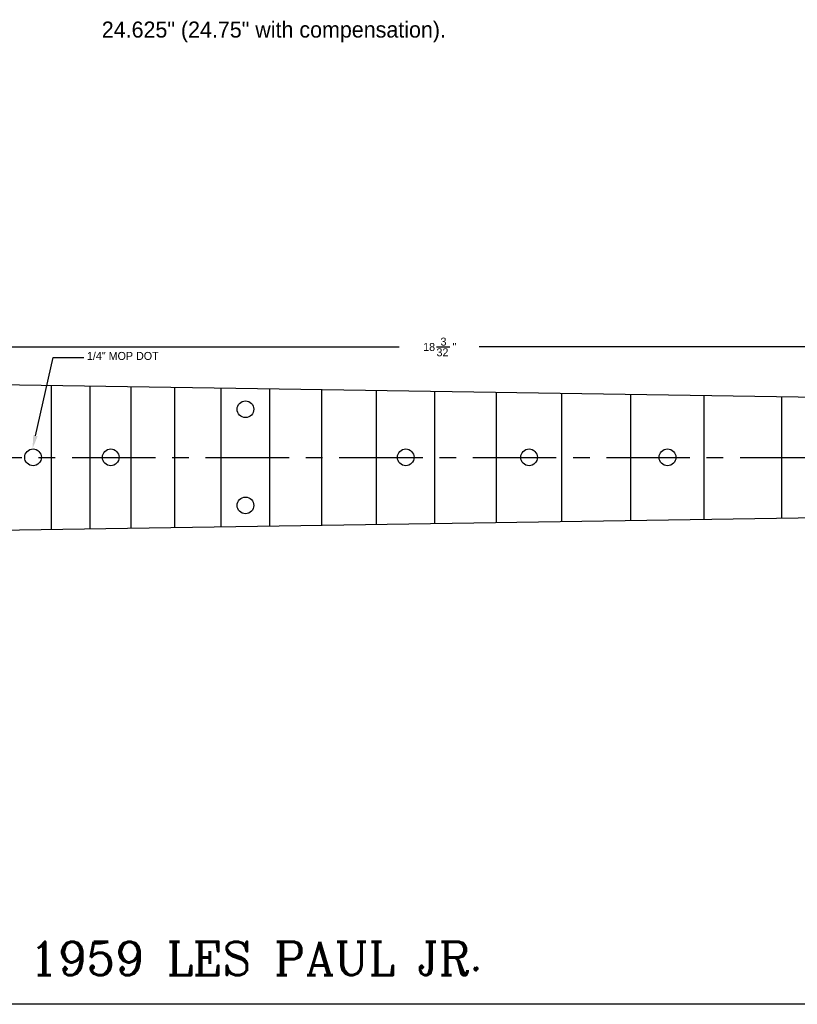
# Model space of a CAD drawing. Extents: x 0.2 to 41.2, y 0.2 to 29.2.
# Tile 3 of 9: x 18 to 29.6, y 0.2 to 15. Entities that reach past the tile are written whole.
import ezdxf

# ---------------------------------------------------------------- set-up
doc = ezdxf.new("R2010")
doc.units = 0
doc.linetypes.add('CENTER', pattern=[2, 1.25, -0.25, 0.25, -0.25])
doc.layers.get('0').update_dxf_attribs({"linetype": 'CONTINUOUS'})
doc.layers.get('DEFPOINTS').update_dxf_attribs({"linetype": 'CONTINUOUS'})
doc.layers.add('MAIN', color=7, linetype='CONTINUOUS')
doc.layers.add('TITLEBLOCK', color=7, linetype='CONTINUOUS')
doc.styles.add('ROMANC', font='romanc')
doc.dimstyles.get("Standard").update_dxf_attribs({"dimtxt": 0.18, "dimasz": 0.18, "dimexe": 0.18, "dimexo": 0.0625, "dimgap": 0.09, "dimtad": 0, "dimtih": 1, "dimtoh": 1, "dimzin": 0, "dimcen": 0.09, "dimazin": 3, "dimtfac": 1, "dimtofl": 0, "dimtmove": 0, "dimatfit": 3})

# ---------------------------------------------------------------- blocks, each defined once
blk = doc.blocks.new('*D5')
at = {"color": 0, "linetype": 'BYBLOCK'}
for p, q in [((15.236, 9.799), (15.236, 10.806)), ((33.33, 9.524), (33.33, 10.806)), ((15.436, 10.086), (23.683, 10.086)), ((33.13, 10.086), (24.883, 10.086))]:
    blk.add_line(p, q, dxfattribs=at)
at = {"color": 0, "linetype": 'CONTINUOUS'}
blk.add_polyline3d([(24.243, 10.086, 0), (24.443, 10.086, 0)], dxfattribs=at)
at = {"color": 0, "linetype": 'BYBLOCK'}
for points in [[(15.436, 10.12), (15.436, 10.053), (15.236, 10.086)], [(33.13, 10.12), (33.13, 10.053), (33.33, 10.086)]]:
    blk.add_solid(points, dxfattribs=at)
at = {"layer": 'DEFPOINTS', "color": 0, "linetype": 'BYBLOCK'}
for p in [(33.33, 10.086), (15.236, 9.559), (33.33, 9.284)]:
    blk.add_point(p, dxfattribs=at)
at = {"color": 0, "linetype": 'CONTINUOUS'}
for s, p in [('3', (24.303, 10.106)), ('18', (24.043, 10.026)), ('32', (24.243, 9.946)), ('"', (24.483, 10.026))]:
    blk.add_text(s, height=0.12, dxfattribs=at).set_placement(p)

msp = doc.modelspace()

# ---------------------------------------------------------------- linework, layer by layer
at = {"layer": 'MAIN'}
for p, q in [((15.23591, 9.559391), (33.51716, 9.281541)), ((18.477008, 7.358651), (18.477008, 9.510131)), ((19.058108, 7.367483), (19.058108, 9.501299)), ((19.673762, 7.37684), (19.673762, 9.491942)), ((20.326025, 7.386754), (20.326025, 9.482028)), ((21.017074, 7.397257), (21.017074, 9.471525)), ((21.749216, 7.408384), (21.749216, 9.460398)), ((22.524893, 7.420173), (22.524893, 9.448608)), ((23.346695, 7.432664), (23.346695, 9.436118)), ((24.217364, 7.445897), (24.217364, 9.422885)), ((25.139806, 7.459916), (25.139806, 9.408865)), ((26.1171, 7.47477), (26.1171, 9.394012)), ((27.15251, 7.490507), (27.15251, 9.378275)), ((28.24949, 7.507179), (28.24949, 9.361602)), ((29.4117, 7.524843), (29.4117, 9.343938)), ((15.23591, 7.309391), (33.51716, 7.587241))]:
    msp.add_line(p, q, dxfattribs=at)
at = {"layer": 'MAIN', "linetype": 'CENTER'}
msp.add_line((0.786422, 8.434391), (41.25, 8.434391), dxfattribs=at)
at = {"layer": 'MAIN', "linetype": 'CONTINUOUS'}
for points in [[(18.239347, 8.757798, 0), (18.505801, 9.929217, 0)], [(18.505801, 9.929217, 0), (18.964252, 9.929217, 0)]]:
    msp.add_polyline3d(points, dxfattribs=at)
at = {"layer": 'MAIN'}
for centre in [(21.383145, 9.15344), (18.202766, 8.434391), (19.365935, 8.434391), (23.78203, 8.434391), (25.628453, 8.434391), (27.701, 8.434391), (21.383145, 7.715342)]:
    msp.add_circle(centre, 0.125, dxfattribs=at)
at = {"layer": 'MAIN', "linetype": 'CONTINUOUS', "extrusion": (0, 0, -1)}
msp.add_solid([(-18.27185, 8.750405), (-18.194988, 8.56278), (-18.206844, 8.765191)], dxfattribs=at)
at = {"layer": 'TITLEBLOCK'}
msp.add_line((41.25, 0.25), (0.25, 0.25), dxfattribs=at)

# ---------------------------------------------------------------- texts
at = {"layer": 'MAIN', "linetype": 'CONTINUOUS'}
for s, height, p in [('   24.625" (24.75" with compensation).', 0.24, (18.964906, 14.715143)), ('1/4" MOP DOT', 0.12, (19.010234, 9.891578))]:
    msp.add_text(s, height=height, dxfattribs=at).set_placement(p)
at = {"layer": 'MAIN', "style": 'ROMANC'}
msp.add_text('1959 LES PAUL JR.', height=0.5, dxfattribs=at).set_placement((18.147662, 0.686936))

# ---------------------------------------------------------------- dimensions: what is measured, and where the dimension line sits
at = {"layer": 'MAIN'}
dim = msp.add_linear_dim(base=(33.32966, 10.086319), p1=(15.23591, 9.559391), p2=(33.32966, 9.284391), dimstyle='STANDARD', override={"dimscale": 4, "dimtxt": 0.03, "dimasz": 0.05, "dimexo": 0.06, "dimdec": 5, "dimzin": 1, "dimpost": '"', "dimtdec": 5, "dimtzin": 1}, dxfattribs=at)
dim.commit()
dim.dimension.update_dxf_attribs({"geometry": '*D5', "text_midpoint": (24.282785, 10.086319)})

doc.saveas('drawing.dxf')
